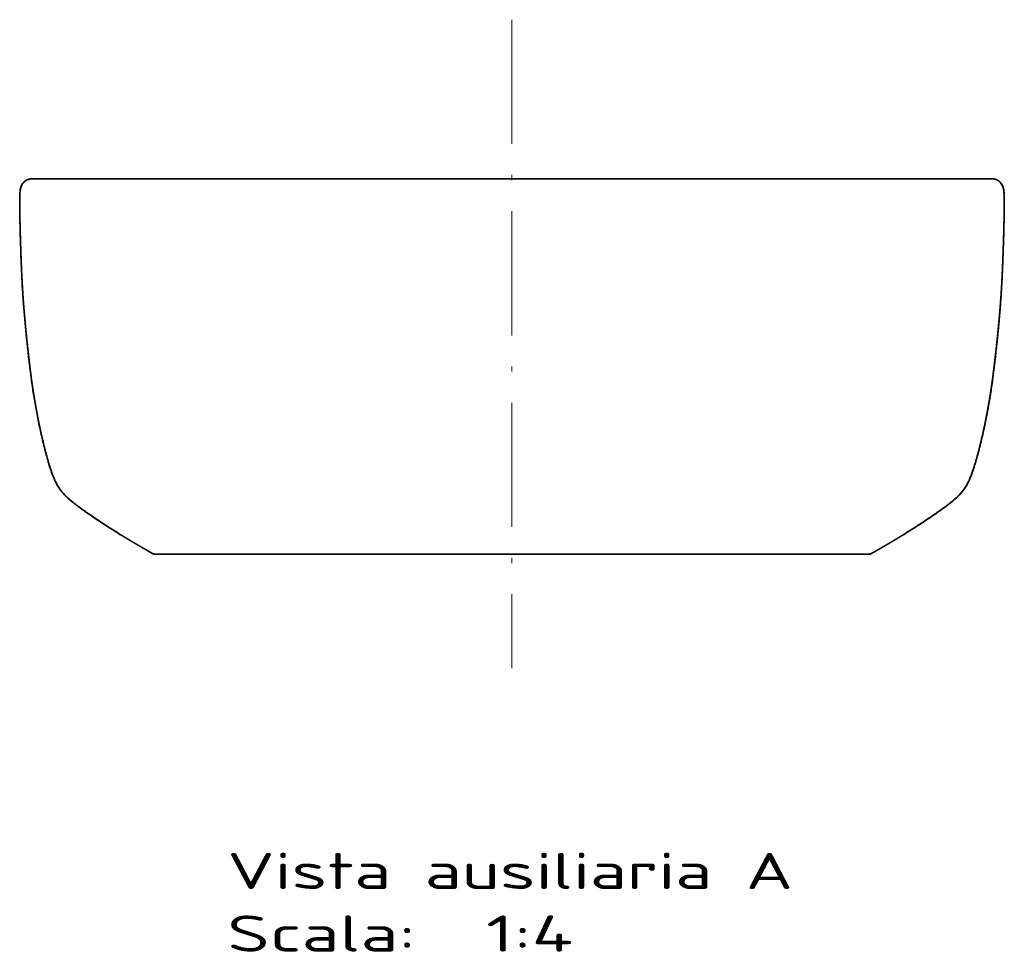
# Model space of a CAD drawing. Extents: x 38 to 376, y 23 to 257.
# Tile 19 of 19: x 275 to 370, y 167 to 257. Entities that reach past the tile are written whole.
import ezdxf
from ezdxf.enums import TextEntityAlignment as Align

# ---------------------------------------------------------------- set-up
doc = ezdxf.new("R2010")
doc.units = 0
doc.linetypes.add('DASHDOT', pattern=[18.5, 12, -3, 0.5, -3])
doc.layers.get('0').update_dxf_attribs({"lineweight": 13})
doc.styles.get("Standard").update_dxf_attribs({"font": 'isocp.shx'})

# ---------------------------------------------------------------- blocks, each defined once
blk = doc.blocks.new('BLOCK118')
at = {"color": 7, "lineweight": 13}
for s, p, p2 in [('Vista ausiliaria A', (-110, -129.43), (108.59, -129.43)), ('Scala:', (-110, -153.61), (-37.14, -153.61)), ('  1:4', (-37.14, -153.61), (23.59, -153.61))]:
    blk.add_text(s, height=14, dxfattribs=at).set_placement(p, p2, align=Align.FIT)
blk = doc.blocks.new('BLOCK119')
at = {"color": 7, "lineweight": 35, "ltscale": 0.000489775}
blk.add_line((-185.67, 145.01), (-185.66, 145.01), dxfattribs=at)
at = {"color": 7, "lineweight": 35, "ltscale": 5.51914e-05}
for p, q in [((-185.66, 145.01), (-185.66, 145.01)), ((185.66, 145.01), (185.66, 145.01))]:
    blk.add_line(p, q, dxfattribs=at)
at = {"color": 7, "lineweight": 35, "ltscale": 0.000489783}
blk.add_line((185.67, 145.01), (185.66, 145.01), dxfattribs=at)
at = {"color": 7, "lineweight": 35}
for p, q in [((0, 0), (-138.47, 0)), ((0, 0), (138.47, 0)), ((-138.47, 0), (0, 0)), ((-129.47, 0), (0, 0)), ((-117.47, 0), (0, 0)), ((-117.47, 0), (0, 0)), ((0, 0), (-108.47, 0)), ((-36.03, 0), (-108.47, 0)), ((0, 0), (-36.03, 0)), ((0, 0), (-22.56, 0)), ((0, 0), (129.47, 0)), ((0, 0), (117.47, 0)), ((0, 0), (108.47, 0)), ((0, 0), (117.47, 0)), ((0, 0), (138.47, 0)), ((0, 0), (36.03, 0)), ((0, 0), (22.56, 0)), ((10.53, 0), (108.47, 0))]:
    blk.add_line(p, q, dxfattribs=at)
at = {"color": 7, "lineweight": 35, "ltscale": 0.225002}
for p, q in [((-129.47, 0), (-138.47, 0)), ((129.47, 0), (138.47, 0))]:
    blk.add_line(p, q, dxfattribs=at)
at = {"color": 7, "lineweight": 35, "ltscale": 0.300022}
for p, q in [((-117.47, 0), (-129.47, 0)), ((129.47, 0), (117.47, 0))]:
    blk.add_line(p, q, dxfattribs=at)
at = {"color": 7, "lineweight": 35, "ltscale": 0.225013}
for p, q in [((-108.47, 0), (-117.47, 0)), ((117.47, 0), (108.47, 0))]:
    blk.add_line(p, q, dxfattribs=at)
at = {"color": 7, "lineweight": 35}
for centre, start, end in [((-77.4, -2554243.75), 89.99826398, 90.00242831), ((77.4, -2554243.75), 89.99757169, 90.00173602)]:
    blk.add_arc(centre, 2554388.77, start, end, dxfattribs=at)
for points, degree, knots in [([(-190.22, 136.47), (-190.22, 137.1), (-190.22, 138.28), (-190.09, 140.1), (-189.83, 141.91), (-188.92, 143.6), (-187.44, 144.71), (-186.26, 145.02), (-185.66, 145.01)], 3, [0, 0, 0, 0, 1.898638, 3.532968, 5.498602, 7.335614, 9.11836, 10.900619, 10.900619, 10.900619, 10.900619]), ([(-151.23, 7.52), (-152.07, 8.04), (-153.75, 9.07), (-156.25, 10.67), (-158.72, 12.27), (-161.18, 13.91), (-163.61, 15.57), (-166.02, 17.26), (-168.38, 19), (-170.68, 20.82), (-172.85, 22.79), (-174.72, 25.06), (-176.2, 27.57), (-177.4, 30.21), (-178.35, 32.95), (-179.19, 35.72), (-179.97, 38.51), (-180.7, 41.31), (-181.4, 44.13), (-182.05, 46.95), (-182.65, 49.78), (-183.22, 52.61), (-183.75, 55.45), (-184.26, 58.29), (-184.75, 61.14), (-185.2, 63.99), (-185.61, 66.84), (-185.98, 69.71), (-186.33, 72.58), (-186.67, 75.45), (-187, 78.3), (-187.31, 81.17), (-187.61, 84.04), (-187.9, 86.91), (-188.17, 89.78), (-188.42, 92.64), (-188.66, 95.52), (-188.87, 98.4), (-189.07, 101.29), (-189.25, 104.17), (-189.39, 107.04), (-189.52, 109.92), (-189.64, 112.8), (-189.74, 115.68), (-189.84, 118.56), (-189.93, 121.44), (-190.02, 124.32), (-190.09, 127.2), (-190.15, 130.09), (-190.19, 132.97), (-190.22, 135.85), (-190.21, 138.75), (-190.03, 141.66), (-188.51, 144.29), (-186.62, 145.02), (-185.66, 145.01)], 3, [0, 0, 0, 0, 2.968389, 5.919263, 8.878234, 11.813637, 14.771068, 17.720034, 20.642892, 23.572037, 26.508425, 29.432412, 32.345342, 35.235898, 38.123683, 41.024054, 43.921937, 46.811233, 49.721353, 52.608703, 55.496426, 58.406535, 61.274458, 64.16343, 67.064188, 69.939937, 72.819455, 75.719854, 78.61828, 81.496402, 84.368803, 87.24753, 90.143896, 93.036628, 95.898884, 98.781872, 101.667848, 104.553092, 107.456898, 110.338963, 113.213442, 116.094749, 118.9753, 121.851482, 124.736681, 127.623805, 130.501045, 133.382624, 136.268827, 139.156515, 142.037623, 144.917346, 147.858175, 150.704988, 153.492538, 153.492538, 153.492538, 153.492538]), ([(-190.22, 136.45), (-190.22, 136.89), (-190.22, 137.33), (-190.21, 137.76), (-190.2, 138.42), (-190.16, 139.08), (-190.15, 139.29), (-190.1, 139.95), (-190.02, 140.61), (-189.95, 141.05), (-189.79, 141.77), (-189.52, 142.46), (-189.39, 142.72), (-189.18, 143.09), (-188.91, 143.43), (-188.82, 143.53), (-188.41, 143.99), (-187.91, 144.36), (-187.48, 144.6), (-186.86, 144.86), (-186.2, 144.98), (-186.01, 145), (-185.82, 145.02), (-185.63, 145.01)], 5, [0, 0, 0, 0, 0, 0, 3.144341, 3.144341, 3.144341, 4.731634, 4.731634, 4.731634, 7.902102, 7.902102, 7.902102, 10.008097, 10.008097, 10.008097, 10.990255, 10.990255, 10.990255, 14.428703, 14.428703, 14.428703, 15.78564, 15.78564, 15.78564, 15.78564, 15.78564, 15.78564]), ([(-185.65, 145.01), (-185.83, 145.01), (-186.02, 145), (-186.2, 144.98), (-186.92, 144.85), (-187.6, 144.55), (-188.07, 144.27), (-188.6, 143.83), (-189.02, 143.3), (-189.1, 143.19), (-189.4, 142.73), (-189.63, 142.23), (-189.76, 141.83), (-189.93, 141.17), (-190.03, 140.49), (-190.07, 140.23), (-190.13, 139.61), (-190.17, 139), (-190.19, 138.65), (-190.22, 137.78), (-190.22, 136.9), (-190.22, 136.45), (-190.21, 135.17), (-190.19, 133.89), (-190.19, 133.12), (-190.16, 131.22), (-190.13, 129.32), (-190.1, 128.18), (-190.06, 126.18), (-190.01, 124.18), (-189.98, 123.35), (-189.95, 122.38), (-189.92, 121.41), (-189.92, 121.31), (-189.91, 121.09), (-189.91, 120.88), (-189.9, 120.77), (-189.89, 120.44), (-189.88, 120.1), (-189.88, 119.97), (-189.86, 119.3), (-189.83, 118.64), (-189.82, 118.21), (-189.8, 117.57), (-189.77, 116.92), (-189.77, 116.73), (-189.75, 116.27), (-189.73, 115.81), (-189.73, 115.68), (-189.71, 115.02), (-189.68, 114.36), (-189.66, 113.93), (-189.64, 113.29), (-189.61, 112.65), (-189.61, 112.44), (-189.59, 112.01), (-189.57, 111.58), (-189.56, 111.37), (-189.54, 110.73), (-189.51, 110.08), (-189.49, 109.65), (-189.45, 108.71), (-189.41, 107.77), (-189.39, 107.4), (-189.34, 106.42), (-189.29, 105.44), (-189.27, 105.01), (-189.22, 104.16), (-189.17, 103.32), (-189.15, 102.96), (-189.1, 102.21), (-189.05, 101.47), (-189.04, 101.2), (-188.99, 100.45), (-188.94, 99.71), (-188.91, 99.34), (-188.86, 98.6), (-188.8, 97.85), (-188.79, 97.59), (-188.74, 96.96), (-188.69, 96.33), (-188.67, 96.09), (-188.63, 95.6), (-188.6, 95.12), (-188.58, 94.88), (-188.52, 94.16), (-188.46, 93.44), (-188.42, 92.93), (-188.35, 92.21), (-188.29, 91.49), (-188.27, 91.24), (-188.24, 90.88), (-188.2, 90.52), (-188.19, 90.4), (-188.17, 90.15), (-188.15, 89.91), (-188.14, 89.79), (-188.09, 89.28), (-188.05, 88.78), (-188.02, 88.5), (-187.97, 88), (-187.92, 87.5), (-187.91, 87.38), (-187.87, 86.95), (-187.83, 86.53), (-187.82, 86.44), (-187.76, 85.88), (-187.71, 85.32), (-187.68, 85.06), (-187.63, 84.53), (-187.57, 84), (-187.55, 83.79), (-187.49, 83.23), (-187.44, 82.68), (-187.42, 82.5), (-187.28, 81.19), (-187.14, 79.89), (-187.02, 78.84), (-186.86, 77.42), (-186.7, 76.01), (-186.66, 75.63), (-186.57, 74.92), (-186.49, 74.21), (-186.42, 73.6), (-186.32, 72.81), (-186.23, 72.03), (-186.22, 71.92), (-186.11, 71.08), (-186.01, 70.24), (-185.96, 69.85), (-185.88, 69.21), (-185.8, 68.57), (-185.77, 68.32), (-185.7, 67.81), (-185.63, 67.3), (-185.6, 67.04), (-185.54, 66.66), (-185.49, 66.28), (-185.47, 66.15), (-185.44, 65.9), (-185.4, 65.64), (-185.38, 65.52), (-185.33, 65.14), (-185.27, 64.75), (-185.23, 64.5), (-185.09, 63.52), (-184.94, 62.55), (-184.82, 61.82), (-184.64, 60.74), (-184.46, 59.66), (-184.4, 59.29), (-184.3, 58.75), (-184.21, 58.21), (-184.18, 58.03), (-184.13, 57.76), (-184.08, 57.49), (-184.06, 57.4), (-184.03, 57.22), (-184, 57.04), (-183.98, 56.95), (-183.94, 56.73), (-183.91, 56.51), (-183.88, 56.38), (-183.85, 56.19), (-183.81, 56), (-183.8, 55.93), (-183.68, 55.29), (-183.56, 54.65), (-183.46, 54.07), (-183.3, 53.23), (-183.13, 52.39), (-183.08, 52.14), (-182.94, 51.39), (-182.79, 50.64), (-182.69, 50.15), (-182.57, 49.59), (-182.46, 49.03), (-182.44, 48.96), (-182.39, 48.73), (-182.34, 48.49), (-182.33, 48.45), (-182.21, 47.87), (-182.08, 47.29), (-181.99, 46.87), (-181.79, 46), (-181.59, 45.13), (-181.49, 44.7), (-181.28, 43.8), (-181.06, 42.9), (-180.95, 42.44), (-180.73, 41.55), (-180.5, 40.66), (-180.39, 40.23), (-180.16, 39.35), (-179.92, 38.47), (-179.8, 38.03), (-179.54, 37.06), (-179.26, 36.1), (-179.11, 35.57), (-178.92, 34.94), (-178.73, 34.31), (-178.7, 34.2), (-178.61, 33.89), (-178.51, 33.58), (-178.44, 33.37), (-178.34, 33.05), (-178.24, 32.74), (-178.2, 32.63), (-178.06, 32.19), (-177.91, 31.76), (-177.8, 31.44), (-177.4, 30.36), (-176.97, 29.3), (-176.63, 28.57), (-175.98, 27.26), (-175.24, 26), (-174.89, 25.44), (-174.34, 24.66), (-173.75, 23.92), (-173.57, 23.7), (-173.11, 23.17), (-172.62, 22.66), (-172.33, 22.37), (-171.47, 21.55), (-170.57, 20.77), (-169.98, 20.28), (-169.25, 19.71), (-168.51, 19.14), (-168.39, 19.05), (-168.15, 18.87), (-167.91, 18.68), (-167.79, 18.59), (-167.51, 18.38), (-167.22, 18.17), (-167.04, 18.04), (-166.63, 17.73), (-166.21, 17.43), (-165.96, 17.24), (-165.62, 17), (-165.28, 16.76), (-165.2, 16.7), (-164.91, 16.5), (-164.63, 16.3), (-164.57, 16.26), (-163.91, 15.79), (-163.25, 15.33), (-162.78, 15.01), (-162.08, 14.53), (-161.37, 14.06), (-161.14, 13.9), (-160.67, 13.58), (-160.2, 13.27), (-159.96, 13.11), (-159.43, 12.75), (-158.89, 12.4), (-158.58, 12.2), (-157.97, 11.8), (-157.36, 11.4), (-157.06, 11.2), (-156.45, 10.81), (-155.83, 10.41), (-155.53, 10.22), (-154.91, 9.82), (-154.3, 9.43), (-153.99, 9.24), (-153.42, 8.88), (-152.85, 8.52), (-152.69, 8.42), (-152.3, 8.18), (-151.91, 7.94), (-151.79, 7.86), (-151.55, 7.71), (-151.3, 7.56), (-151.18, 7.49), (-150.57, 7.11), (-149.96, 6.73), (-149.47, 6.43), (-148.62, 5.92), (-147.76, 5.41), (-147.4, 5.19), (-146.68, 4.76), (-145.96, 4.34), (-145.6, 4.12), (-144.55, 3.51), (-143.49, 2.89), (-142.65, 2.41), (-141.39, 1.69), (-140.14, 0.98), (-139.58, 0.65), (-139.02, 0.33), (-138.47, 0)], 5, [0, 0, 0, 0, 0, 0, 1.337051, 1.337051, 1.337051, 5.212347, 5.212347, 5.212347, 6.194341, 6.194341, 6.194341, 9.190893, 9.190893, 9.190893, 11.075423, 11.075423, 11.075423, 13.624147, 13.624147, 13.624147, 17.374533, 17.374533, 17.374533, 22.844016, 22.844016, 22.844016, 31.067718, 31.067718, 31.067718, 37.281779, 37.281779, 37.281779, 38.052765, 38.052765, 38.052765, 38.823752, 38.823752, 38.823752, 40.511773, 40.511773, 40.511773, 43.595701, 43.595701, 43.595701, 45.182879, 45.182879, 45.182879, 46.870872, 46.870872, 46.870872, 49.954794, 49.954794, 49.954794, 51.496771, 51.496771, 51.496771, 53.038747, 53.038747, 53.038747, 56.1227, 56.1227, 56.1227, 59.723637, 59.723637, 59.723637, 63.20564, 63.20564, 63.20564, 65.813465, 65.813465, 65.813465, 68.591816, 68.591816, 68.591816, 71.19964, 71.19964, 71.19964, 73.98884, 73.98884, 73.98884, 75.739641, 75.739641, 75.739641, 77.490442, 77.490442, 77.490442, 80.945602, 80.945602, 80.945602, 82.696404, 82.696404, 82.696404, 83.571806, 83.571806, 83.571806, 84.447208, 84.447208, 84.447208, 87.222586, 87.222586, 87.222586, 88.097987, 88.097987, 88.097987, 90.275982, 90.275982, 90.275982, 92.149214, 92.149214, 92.149214, 94.098071, 94.098071, 94.098071, 96.117509, 96.117509, 96.117509, 103.576505, 103.576505, 103.576505, 106.369812, 106.369812, 106.369812, 108.752509, 108.752509, 108.752509, 112.054011, 112.054011, 112.054011, 114.847319, 114.847319, 114.847319, 116.696861, 116.696861, 116.696861, 118.546403, 118.546403, 118.546403, 119.471174, 119.471174, 119.471174, 120.395946, 120.395946, 120.395946, 122.245487, 122.245487, 122.245487, 127.523256, 127.523256, 127.523256, 130.162146, 130.162146, 130.162146, 131.481592, 131.481592, 131.481592, 132.141315, 132.141315, 132.141315, 132.801038, 132.801038, 132.801038, 133.746045, 133.746045, 133.746045, 134.218548, 134.218548, 134.218548, 138.471063, 138.471063, 138.471063, 140.361072, 140.361072, 140.361072, 143.95526, 143.95526, 143.95526, 144.468717, 144.468717, 144.468717, 145.671927, 145.671927, 145.671927, 148.752667, 148.752667, 148.752667, 152.106634, 152.106634, 152.106634, 155.407456, 155.407456, 155.407456, 158.702062, 158.702062, 158.702062, 161.980811, 161.980811, 161.980811, 165.92323, 165.92323, 165.92323, 166.711724, 166.711724, 166.711724, 168.288711, 168.288711, 168.288711, 169.112417, 169.112417, 169.112417, 171.583471, 171.583471, 171.583471, 177.354121, 177.354121, 177.354121, 182.094097, 182.094097, 182.094097, 184.171172, 184.171172, 184.171172, 187.132734, 187.132734, 187.132734, 192.706827, 192.706827, 192.706827, 193.784254, 193.784254, 193.784254, 194.868203, 194.868203, 194.868203, 196.335328, 196.335328, 196.335328, 198.574009, 198.574009, 198.574009, 199.320238, 199.320238, 199.320238, 201.057406, 201.057406, 201.057406, 205.115335, 205.115335, 205.115335, 207.144303, 207.144303, 207.144303, 209.173271, 209.173271, 209.173271, 211.781057, 211.781057, 211.781057, 214.388844, 214.388844, 214.388844, 216.99663, 216.99663, 216.99663, 219.604416, 219.604416, 219.604416, 221.840056, 221.840056, 221.840056, 222.868206, 222.868206, 222.868206, 223.896356, 223.896356, 223.896356, 228.008948, 228.008948, 228.008948, 231.002987, 231.002987, 231.002987, 233.997025, 233.997025, 233.997025, 239.758144, 239.758144, 239.758144, 244.370683, 244.370683, 244.370683, 244.370683, 244.370683, 244.370683]), ([(-188.77, 143.58), (-188.64, 143.73), (-188.36, 144), (-187.88, 144.35), (-187.36, 144.63), (-186.81, 144.84), (-186.24, 144.98), (-185.85, 145.01), (-185.66, 145.01)], 3, [0, 0, 0, 0, 0.587738, 1.169588, 1.760922, 2.354307, 2.942873, 3.522189, 3.522189, 3.522189, 3.522189]), ([(138.47, 0), (138.87, 0.24), (139.27, 0.47), (139.67, 0.71), (140.47, 1.17), (141.28, 1.63), (141.69, 1.86), (142.9, 2.55), (144.1, 3.25), (144.91, 3.72), (146.22, 4.49), (147.53, 5.27), (148.04, 5.57), (148.8, 6.03), (149.56, 6.49), (149.82, 6.65), (150.2, 6.88), (150.58, 7.11), (150.7, 7.19), (150.96, 7.35), (151.21, 7.5), (151.33, 7.58), (151.64, 7.77), (151.94, 7.96), (152.12, 8.07), (152.49, 8.29), (152.85, 8.52), (152.99, 8.61), (153.53, 8.95), (154.07, 9.29), (154.42, 9.51), (155.13, 9.96), (155.83, 10.41), (156.19, 10.64), (156.88, 11.09), (157.58, 11.54), (157.95, 11.78), (158.78, 12.33), (159.6, 12.87), (160.08, 13.19), (160.8, 13.67), (161.52, 14.15), (161.76, 14.32), (162.34, 14.71), (162.92, 15.11), (163.26, 15.34), (163.71, 15.66), (164.16, 15.97), (164.24, 16.03), (164.46, 16.18), (164.67, 16.32), (164.77, 16.4), (164.98, 16.54), (165.18, 16.69), (165.28, 16.76), (165.59, 16.98), (165.9, 17.2), (166.1, 17.35), (166.51, 17.65), (166.92, 17.94), (167.12, 18.09), (167.43, 18.32), (167.73, 18.55), (167.83, 18.63), (168.04, 18.78), (168.25, 18.94), (168.35, 19.01), (168.65, 19.25), (168.96, 19.48), (169.16, 19.64), (169.82, 20.16), (170.46, 20.69), (170.9, 21.06), (171.64, 21.72), (172.36, 22.4), (172.65, 22.69), (173.15, 23.22), (173.63, 23.77), (173.82, 24.01), (174.55, 24.93), (175.19, 25.9), (175.63, 26.64), (176.47, 28.18), (177.18, 29.79), (177.51, 30.61), (177.86, 31.59), (178.19, 32.57), (178.23, 32.7), (178.32, 32.98), (178.41, 33.26), (178.46, 33.41), (178.55, 33.72), (178.65, 34.04), (178.69, 34.16), (178.83, 34.63), (178.97, 35.1), (179.06, 35.4), (179.28, 36.17), (179.5, 36.94), (179.63, 37.41), (179.89, 38.33), (180.13, 39.26), (180.26, 39.73), (180.46, 40.5), (180.66, 41.28), (180.73, 41.57), (180.89, 42.19), (181.04, 42.81), (181.11, 43.12), (181.26, 43.74), (181.41, 44.35), (181.48, 44.66), (181.69, 45.53), (181.88, 46.39), (182.01, 46.95), (182.15, 47.59), (182.29, 48.24), (182.3, 48.32), (182.34, 48.49), (182.38, 48.65), (182.39, 48.74), (182.43, 48.91), (182.46, 49.07), (182.48, 49.16), (182.6, 49.74), (182.72, 50.33), (182.83, 50.83), (182.99, 51.68), (183.16, 52.52), (183.22, 52.82), (183.37, 53.61), (183.52, 54.4), (183.6, 54.85), (183.7, 55.39), (183.8, 55.93), (183.82, 56.02), (183.87, 56.31), (183.92, 56.61), (183.94, 56.68), (184.04, 57.24), (184.14, 57.81), (184.2, 58.17), (184.33, 58.9), (184.45, 59.62), (184.51, 59.98), (184.72, 61.19), (184.91, 62.4), (185.05, 63.24), (185.22, 64.37), (185.38, 65.51), (185.42, 65.79), (185.49, 66.25), (185.55, 66.72), (185.58, 66.9), (185.62, 67.26), (185.67, 67.62), (185.7, 67.8), (185.79, 68.51), (185.88, 69.23), (185.95, 69.77), (186.04, 70.49), (186.13, 71.21), (186.15, 71.39), (186.22, 71.95), (186.29, 72.51), (186.32, 72.79), (186.42, 73.62), (186.52, 74.46), (186.57, 74.91), (186.77, 76.61), (186.97, 78.32), (187.11, 79.6), (187.26, 80.97), (187.4, 82.33), (187.41, 82.45), (187.44, 82.76), (187.48, 83.07), (187.5, 83.26), (187.54, 83.66), (187.58, 84.06), (187.6, 84.23), (187.65, 84.72), (187.7, 85.21), (187.73, 85.51), (187.77, 85.9), (187.8, 86.28), (187.81, 86.38), (187.84, 86.68), (187.87, 86.98), (187.89, 87.15), (187.93, 87.55), (187.97, 87.94), (187.98, 88.13), (188.02, 88.52), (188.06, 88.91), (188.08, 89.11), (188.11, 89.49), (188.15, 89.88), (188.16, 90.08), (188.19, 90.37), (188.22, 90.65), (188.22, 90.74), (188.29, 91.47), (188.35, 92.19), (188.41, 92.83), (188.49, 93.83), (188.57, 94.83), (188.6, 95.19), (188.66, 95.92), (188.71, 96.65), (188.74, 97.01), (188.82, 98.06), (188.89, 99.1), (188.94, 99.77), (189.01, 100.79), (189.08, 101.82), (189.1, 102.16), (189.14, 102.84), (189.18, 103.52), (189.2, 103.86), (189.23, 104.44), (189.27, 105.02), (189.28, 105.26), (189.31, 105.74), (189.33, 106.22), (189.34, 106.46), (189.4, 107.66), (189.46, 108.87), (189.5, 109.89), (189.55, 111.09), (189.6, 112.29), (189.61, 112.53), (189.63, 113.02), (189.65, 113.5), (189.66, 113.74), (189.67, 114.12), (189.69, 114.51), (189.69, 114.65), (189.7, 114.93), (189.71, 115.22), (189.72, 115.36), (189.73, 115.64), (189.74, 115.92), (189.74, 116.07), (189.75, 116.37), (189.77, 116.66), (189.77, 116.76), (189.79, 117.34), (189.81, 117.92), (189.82, 118.34), (189.84, 118.91), (189.86, 119.48), (189.87, 119.62), (189.87, 119.9), (189.88, 120.19), (189.89, 120.33), (189.9, 120.62), (189.91, 120.91), (189.91, 121.01), (189.94, 122.01), (189.97, 123.02), (190, 123.87), (190.05, 125.69), (190.09, 127.52), (190.11, 128.49), (190.15, 130.44), (190.18, 132.39), (190.19, 133.36), (190.2, 134.81), (190.22, 136.26), (190.22, 136.69), (190.22, 137.39), (190.2, 138.08), (190.2, 138.3), (190.18, 138.74), (190.16, 139.18), (190.14, 139.39), (190.09, 140.07), (190, 140.75), (189.92, 141.21), (189.77, 141.83), (189.53, 142.42), (189.46, 142.58), (189.31, 142.86), (189.14, 143.13), (189.05, 143.25), (188.72, 143.69), (188.3, 144.06), (187.97, 144.31), (187.33, 144.68), (186.63, 144.91), (186.3, 144.98), (185.97, 145.02), (185.65, 145.01)], 5, [0, 0, 0, 0, 0, 0, 3.325962, 3.325962, 3.325962, 6.651924, 6.651924, 6.651924, 13.303725, 13.303725, 13.303725, 17.547817, 17.547817, 17.547817, 19.669867, 19.669867, 19.669867, 20.730892, 20.730892, 20.730892, 21.791917, 21.791917, 21.791917, 23.290678, 23.290678, 23.290678, 24.881363, 24.881363, 24.881363, 27.878883, 27.878883, 27.878883, 30.876402, 30.876402, 30.876402, 33.833691, 33.833691, 33.833691, 37.968587, 37.968587, 37.968587, 40.035209, 40.035209, 40.035209, 43.007039, 43.007039, 43.007039, 43.95777, 43.95777, 43.95777, 44.862983, 44.862983, 44.862983, 45.768195, 45.768195, 45.768195, 47.578619, 47.578619, 47.578619, 49.387294, 49.387294, 49.387294, 50.309737, 50.309737, 50.309737, 51.23218, 51.23218, 51.23218, 53.077061, 53.077061, 53.077061, 57.21183, 57.21183, 57.21183, 60.161423, 60.161423, 60.161423, 62.426349, 62.426349, 62.426349, 68.566243, 68.566243, 68.566243, 75.073085, 75.073085, 75.073085, 76.041219, 76.041219, 76.041219, 77.195465, 77.195465, 77.195465, 78.408993, 78.408993, 78.408993, 80.717473, 80.717473, 80.717473, 84.178876, 84.178876, 84.178876, 87.640279, 87.640279, 87.640279, 89.952488, 89.952488, 89.952488, 92.235136, 92.235136, 92.235136, 94.517785, 94.517785, 94.517785, 98.641889, 98.641889, 98.641889, 99.255713, 99.255713, 99.255713, 99.869538, 99.869538, 99.869538, 100.483362, 100.483362, 100.483362, 104.166285, 104.166285, 104.166285, 106.689991, 106.689991, 106.689991, 109.983702, 109.983702, 109.983702, 110.642445, 110.642445, 110.642445, 112.167107, 112.167107, 112.167107, 114.802077, 114.802077, 114.802077, 117.437047, 117.437047, 117.437047, 123.628001, 123.628001, 123.628001, 125.692609, 125.692609, 125.692609, 126.994896, 126.994896, 126.994896, 128.297184, 128.297184, 128.297184, 132.204034, 132.204034, 132.204034, 133.506316, 133.506316, 133.506316, 136.265946, 136.265946, 136.265946, 139.579952, 139.579952, 139.579952, 148.644022, 148.644022, 148.644022, 149.472525, 149.472525, 149.472525, 150.881275, 150.881275, 150.881275, 152.34712, 152.34712, 152.34712, 154.460242, 154.460242, 154.460242, 155.164617, 155.164617, 155.164617, 156.628732, 156.628732, 156.628732, 158.037483, 158.037483, 158.037483, 159.446233, 159.446233, 159.446233, 160.854984, 160.854984, 160.854984, 161.511727, 161.511727, 161.511727, 166.108927, 166.108927, 166.108927, 168.735902, 168.735902, 168.735902, 171.362877, 171.362877, 171.362877, 176.29742, 176.29742, 176.29742, 178.74898, 178.74898, 178.74898, 181.200539, 181.200539, 181.200539, 182.943436, 182.943436, 182.943436, 184.686333, 184.686333, 184.686333, 191.613347, 191.613347, 191.613347, 193.356239, 193.356239, 193.356239, 195.09913, 195.09913, 195.09913, 196.122092, 196.122092, 196.122092, 197.145054, 197.145054, 197.145054, 198.168016, 198.168016, 198.168016, 199.268386, 199.268386, 199.268386, 202.33726, 202.33726, 202.33726, 203.360218, 203.360218, 203.360218, 204.383181, 204.383181, 204.383181, 205.471647, 205.471647, 205.471647, 211.609403, 211.609403, 211.609403, 218.632885, 218.632885, 218.632885, 225.656367, 225.656367, 225.656367, 229.081205, 229.081205, 229.081205, 230.654656, 230.654656, 230.654656, 232.238366, 232.238366, 232.238366, 235.549241, 235.549241, 235.549241, 236.807489, 236.807489, 236.807489, 237.854688, 237.854688, 237.854688, 240.776008, 240.776008, 240.776008, 243.125293, 243.125293, 243.125293, 243.125293, 243.125293, 243.125293]), ([(151.23, 7.52), (152.07, 8.04), (153.75, 9.07), (156.25, 10.67), (158.72, 12.27), (161.18, 13.91), (163.61, 15.57), (166.02, 17.26), (168.38, 19), (170.68, 20.82), (172.85, 22.79), (174.72, 25.06), (176.2, 27.57), (177.4, 30.21), (178.35, 32.95), (179.19, 35.72), (179.97, 38.51), (180.7, 41.31), (181.4, 44.13), (182.05, 46.95), (182.65, 49.78), (183.22, 52.61), (183.75, 55.45), (184.26, 58.29), (184.75, 61.14), (185.2, 63.99), (185.61, 66.84), (185.98, 69.71), (186.33, 72.58), (186.67, 75.45), (187, 78.3), (187.31, 81.17), (187.61, 84.04), (187.9, 86.91), (188.17, 89.78), (188.42, 92.64), (188.66, 95.52), (188.87, 98.4), (189.07, 101.29), (189.25, 104.17), (189.39, 107.04), (189.52, 109.92), (189.64, 112.8), (189.74, 115.68), (189.84, 118.56), (189.93, 121.44), (190.02, 124.32), (190.09, 127.2), (190.15, 130.09), (190.19, 132.97), (190.22, 135.85), (190.21, 138.75), (190.03, 141.66), (188.51, 144.29), (186.62, 145.02), (185.66, 145.01)], 3, [0, 0, 0, 0, 2.968389, 5.919263, 8.878234, 11.813638, 14.771068, 17.720034, 20.642892, 23.572037, 26.508425, 29.432412, 32.345342, 35.235898, 38.123683, 41.024054, 43.921937, 46.811233, 49.721353, 52.608703, 55.496426, 58.406535, 61.274458, 64.16343, 67.064188, 69.939937, 72.819455, 75.719854, 78.61828, 81.496402, 84.368803, 87.24753, 90.143896, 93.036628, 95.898884, 98.781872, 101.667848, 104.553092, 107.456898, 110.338963, 113.213442, 116.094749, 118.9753, 121.851482, 124.736681, 127.623805, 130.501045, 133.382624, 136.268827, 139.156515, 142.037623, 144.917346, 147.858175, 150.704988, 153.492538, 153.492538, 153.492538, 153.492538]), ([(185.64, 145.01), (185.83, 145.01), (186.01, 145), (186.2, 144.98), (186.91, 144.85), (187.59, 144.56), (188.06, 144.27), (188.59, 143.83), (189.01, 143.3), (189.09, 143.19), (189.4, 142.74), (189.63, 142.23), (189.76, 141.83), (189.92, 141.21), (190.02, 140.58), (190.05, 140.36), (190.1, 139.92), (190.14, 139.48), (190.15, 139.26), (190.19, 138.56), (190.21, 137.87), (190.22, 137.4), (190.22, 136.93), (190.22, 136.45)], 5, [0, 0, 0, 0, 0, 0, 1.335756, 1.335756, 1.335756, 5.21021, 5.21021, 5.21021, 6.192598, 6.192598, 6.192598, 9.187787, 9.187787, 9.187787, 10.775433, 10.775433, 10.775433, 12.360692, 12.360692, 12.360692, 15.765719, 15.765719, 15.765719, 15.765719, 15.765719, 15.765719]), ([(-190.19, 138.45), (-190.19, 138.58), (-190.18, 138.85), (-190.15, 139.29), (-190.1, 139.8), (-190.04, 140.35), (-189.96, 140.9), (-189.89, 141.27), (-189.85, 141.45)], 3, [0, 0, 0, 0, 0.380294, 0.81521, 1.333736, 1.898941, 2.474333, 3.024262, 3.024262, 3.024262, 3.024262]), ([(151.23, 7.52), (152.08, 8.04), (153.79, 9.1), (156.33, 10.72), (158.86, 12.36), (161.36, 14.03), (163.84, 15.72), (166.28, 17.45), (168.68, 19.23), (171.01, 21.1), (173.2, 23.14), (175.02, 25.51), (176.47, 28.1), (177.64, 30.82), (178.56, 33.62), (179.4, 36.44), (180.18, 39.29), (180.91, 42.15), (181.61, 45.01), (182.25, 47.89), (182.85, 50.78), (183.42, 53.66), (183.95, 56.56), (184.47, 59.45), (184.95, 62.36), (185.39, 65.26), (185.79, 68.18), (186.15, 71.1), (186.51, 74.02), (186.84, 76.93), (187.17, 79.85), (187.48, 82.77), (187.78, 85.7), (188.06, 88.62), (188.33, 91.54), (188.57, 94.46), (188.8, 97.4), (189.01, 100.33), (189.19, 103.27), (189.35, 106.2), (189.49, 109.13), (189.61, 112.06), (189.72, 114.99), (189.82, 117.93), (189.92, 120.86), (190, 123.8), (190.08, 126.73), (190.14, 129.67), (190.18, 132.61), (190.21, 135.57), (190.23, 138.52), (190.08, 140.5), (189.85, 141.45)], 3, [0, 0, 0, 0, 2.988094, 6.029045, 9.04189, 12.032239, 15.045296, 18.04583, 21.023512, 24.008252, 26.997823, 29.974363, 32.936618, 35.879538, 38.822641, 41.778925, 44.727121, 47.675691, 50.632988, 53.572605, 56.524292, 59.472922, 62.398579, 65.349555, 68.297367, 71.220838, 74.164729, 77.12323, 80.063471, 82.991487, 85.920304, 88.860597, 91.816011, 94.739005, 97.665594, 100.60873, 103.543576, 106.499858, 109.44007, 112.370282, 115.301774, 118.238877, 121.16712, 124.103869, 127.045491, 129.977424, 132.911587, 135.853175, 138.792001, 141.728339, 144.728341, 147.6545, 147.6545, 147.6545, 147.6545]), ([(190.21, 136.1), (190.22, 136.57), (190.21, 137.43), (190.19, 138.68), (190.1, 139.94), (189.94, 141.23), (189.53, 142.52), (189.05, 143.25), (188.77, 143.58)], 3, [0, 0, 0, 0, 1.397474, 2.58201, 3.747173, 5.180601, 6.475584, 7.773505, 7.773505, 7.773505, 7.773505]), ([(-151.23, 7.52), (-152.08, 8.04), (-153.78, 9.09), (-156.3, 10.7), (-158.81, 12.33), (-161.3, 13.99), (-163.76, 15.67), (-166.19, 17.39), (-168.58, 19.15), (-170.9, 21), (-172.35, 22.35), (-173.03, 23.08)], 3, [0, 0, 0, 0, 2.980966, 5.991008, 8.985203, 11.956459, 14.950255, 17.932967, 20.891629, 23.857037, 26.828259, 26.828259, 26.828259, 26.828259]), ([(-138.47, 0), (-138.97, 0.3), (-139.49, 0.6), (-140, 0.9), (-141.26, 1.62), (-142.53, 2.34), (-143.38, 2.83), (-144.64, 3.56), (-145.9, 4.3), (-146.41, 4.6), (-147.44, 5.21), (-148.46, 5.83), (-148.95, 6.12), (-149.71, 6.58), (-150.48, 7.05), (-150.73, 7.21), (-150.98, 7.36), (-151.23, 7.52)], 5, [0, 0, 0, 0, 0, 0, 4.238474, 4.238474, 4.238474, 10.409982, 10.409982, 10.409982, 14.6501, 14.6501, 14.6501, 18.948019, 18.948019, 18.948019, 21.06532, 21.06532, 21.06532, 21.06532, 21.06532, 21.06532]), ([(151.23, 7.52), (150.73, 7.21), (150.22, 6.9), (149.72, 6.59), (148.71, 5.97), (147.69, 5.36), (147.18, 5.06), (145.9, 4.3), (144.62, 3.55), (143.85, 3.1), (142.55, 2.35), (141.24, 1.6), (140.82, 1.37), (140.02, 0.91), (139.23, 0.45), (138.98, 0.3), (138.72, 0.15), (138.47, 0)], 5, [0, 0, 0, 0, 0, 0, 4.235626, 4.235626, 4.235626, 8.480541, 8.480541, 8.480541, 14.844622, 14.844622, 14.844622, 19.277784, 19.277784, 19.277784, 21.397948, 21.397948, 21.397948, 21.397948, 21.397948, 21.397948]), ([(-138.47, 0), (-138.57, 0.06), (-138.78, 0.19), (-139.1, 0.38), (-139.42, 0.56), (-139.75, 0.75), (-140.07, 0.93), (-140.39, 1.12), (-140.71, 1.3), (-141.03, 1.49), (-141.35, 1.67), (-141.67, 1.85), (-142, 2.04), (-142.32, 2.22), (-142.64, 2.41), (-142.96, 2.59), (-143.28, 2.78), (-143.5, 2.9), (-143.6, 2.96)], 3, [0, 0, 0, 0, 0.370747, 0.741496, 1.112238, 1.482963, 1.853658, 2.22431, 2.594907, 2.965432, 3.336118, 3.706702, 4.07717, 4.447532, 4.817828, 5.1881, 5.558387, 5.928732, 5.928732, 5.928732, 5.928732]), ([(-138.47, 0), (-138.57, 0.06), (-138.78, 0.19), (-139.1, 0.38), (-139.42, 0.56), (-139.75, 0.75), (-140.07, 0.93), (-140.39, 1.12), (-140.71, 1.3), (-141.03, 1.49), (-141.35, 1.67), (-141.67, 1.85), (-142, 2.04), (-142.32, 2.22), (-142.64, 2.41), (-142.96, 2.59), (-143.28, 2.78), (-143.5, 2.9), (-143.6, 2.96)], 3, [0, 0, 0, 0, 0.370747, 0.741496, 1.112238, 1.482963, 1.853658, 2.22431, 2.594907, 2.965432, 3.336118, 3.706702, 4.07717, 4.447532, 4.817828, 5.1881, 5.558387, 5.928732, 5.928732, 5.928732, 5.928732]), ([(138.47, 0), (138.57, 0.06), (138.78, 0.19), (139.1, 0.38), (139.42, 0.56), (139.75, 0.75), (140.07, 0.93), (140.39, 1.12), (140.71, 1.3), (141.03, 1.49), (141.35, 1.67), (141.67, 1.85), (142, 2.04), (142.32, 2.22), (142.64, 2.41), (142.96, 2.59), (143.28, 2.78), (143.5, 2.9), (143.6, 2.96)], 3, [0, 0, 0, 0, 0.370747, 0.741496, 1.112238, 1.482963, 1.853658, 2.22431, 2.594907, 2.965432, 3.336118, 3.706702, 4.07717, 4.447532, 4.817828, 5.1881, 5.558387, 5.928732, 5.928732, 5.928732, 5.928732]), ([(138.47, 0), (138.57, 0.06), (138.78, 0.19), (139.1, 0.38), (139.42, 0.56), (139.75, 0.75), (140.07, 0.93), (140.39, 1.12), (140.71, 1.3), (141.03, 1.49), (141.35, 1.67), (141.67, 1.85), (142, 2.04), (142.32, 2.22), (142.64, 2.41), (142.96, 2.59), (143.28, 2.78), (143.5, 2.9), (143.6, 2.96)], 3, [0, 0, 0, 0, 0.370747, 0.741496, 1.112238, 1.482963, 1.853658, 2.22431, 2.594907, 2.965432, 3.336118, 3.706702, 4.07717, 4.447532, 4.817828, 5.1881, 5.558387, 5.928732, 5.928732, 5.928732, 5.928732])]:
    blk.add_open_spline(points, degree=degree, knots=knots, dxfattribs=at)

msp = doc.modelspace()

# ---------------------------------------------------------------- linework, layer by layer
at = {"color": 7, "linetype": 'DASHDOT', "lineweight": 13}
msp.add_line((322.3565, 256.8967), (322.3565, 194.2608), dxfattribs=at)

# ---------------------------------------------------------------- block references
at = {"lineweight": 0, "xscale": 0.25, "yscale": 0.25, "zscale": 0.25}
for name in ['BLOCK119', 'BLOCK118']:
    msp.add_blockref(name, (322.3565, 205.2657), dxfattribs=at)

doc.saveas('drawing.dxf')
